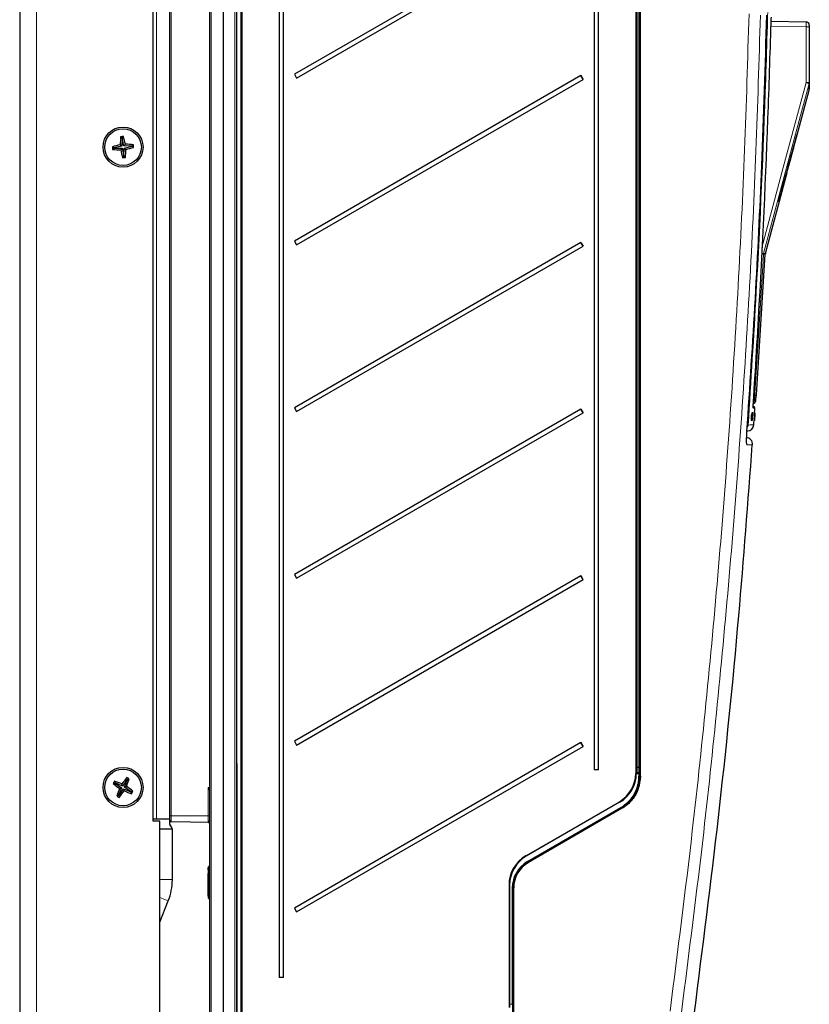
# Model space of a CAD drawing. Header units: millimetres. Extents: x 5 to 418, y 2 to 292.
# Tile 46 of 56: x 171 to 250, y 100 to 199. Entities that reach past the tile are written whole.
import ezdxf

# ---------------------------------------------------------------- set-up
doc = ezdxf.new("R2010")
doc.units = ezdxf.units.MM

msp = doc.modelspace()

# ---------------------------------------------------------------- linework, layer by layer
at = {"color": 7, "linetype": 'Continuous', "lineweight": 25}
for p, q in [((171.1264, 264.6963), (171.1264, 89.6963)), ((190.1264, 98.7165), (190.1264, 255.363)), ((191.4597, 255.363), (191.4597, 98.6961)), ((192.7931, 255.363), (192.7931, 98.7165)), ((193.2931, 99.5157), (193.2931, 255.0288)), ((233.1264, 123.1418), (233.1264, 254.5561)), ((184.4597, 118.863), (184.4597, 253.1963)), ((186.1264, 119.1963), (186.1264, 253.863)), ((232.7931, 250.1952), (232.7931, 123.4339)), ((197.0682, 248.663), (197.0682, 103.0297)), ((197.509, 103.0297), (197.509, 248.663)), ((228.5682, 248.663), (228.5682, 123.7963)), ((229.009, 123.7963), (229.009, 248.663)), ((227.2517, 209.8415), (198.6089, 193.3046)), ((198.8255, 192.9293), (227.4683, 209.4662)), ((246.2781, 198.6124), (249.7656, 198.5516)), ((250.0931, 198.2183), (250.0931, 198.0516)), ((250.0931, 198.0516), (250.0931, 192.4766)), ((198.6089, 193.3046), (198.8255, 192.9293)), ((227.2517, 193.1749), (198.6089, 176.6379)), ((227.4683, 192.7996), (227.2517, 193.1749)), ((198.8255, 176.2626), (227.4683, 192.7996)), ((248.8867, 187.2652), (250.0819, 191.7255)), ((181.3631, 186.9316), (181.2193, 187.0648)), ((181.3824, 186.9334), (181.4981, 187.0917)), ((248.5801, 186.1541), (248.8755, 187.2652)), ((248.8867, 187.2652), (248.8565, 187.2652)), ((180.556, 185.9523), (180.3977, 186.068)), ((181.3469, 186.1226), (180.556, 185.9523)), ((181.3469, 186.1226), (181.1769, 186.2628)), ((181.3631, 186.9316), (181.3469, 186.1226)), ((181.3824, 186.9334), (181.3631, 186.9316)), ((181.5527, 186.1425), (181.3824, 186.9334)), ((181.5527, 186.1425), (181.6929, 186.3126)), ((182.3616, 186.1263), (181.5527, 186.1425)), ((181.5725, 185.9367), (182.3635, 186.107)), ((182.3616, 186.1263), (182.4949, 186.2701)), ((182.3635, 186.107), (182.3616, 186.1263)), ((182.3635, 186.107), (182.5218, 185.9913)), ((248.1768, 184.6157), (248.589, 186.1541)), ((248.5541, 186.1541), (248.5819, 186.1541)), ((248.5819, 186.1541), (248.589, 186.1541)), ((180.5579, 185.933), (180.4246, 185.7892)), ((180.556, 185.9523), (180.5579, 185.933)), ((180.5579, 185.933), (181.3668, 185.9169)), ((181.3668, 185.9169), (181.2266, 185.7468)), ((181.3668, 185.9169), (181.5371, 185.1259)), ((181.5371, 185.1259), (181.4214, 184.9676)), ((181.5371, 185.1259), (181.5564, 185.1278)), ((181.5564, 185.1278), (181.5725, 185.9367)), ((181.5564, 185.1278), (181.7002, 184.9945)), ((181.5725, 185.9367), (181.7426, 185.7965)), ((248.1349, 184.6157), (248.1663, 184.6157)), ((248.1768, 184.6157), (248.1663, 184.6157)), ((245.7017, 175.3786), (247.8791, 183.5045)), ((247.8318, 183.5045), (247.8658, 183.5045)), ((247.8658, 183.5045), (247.8791, 183.5045)), ((247.8921, 183.7256), (247.9285, 183.7256)), ((247.0373, 180.5986), (247.0783, 180.5986)), ((198.6089, 176.6379), (198.8255, 176.2626)), ((227.2517, 176.5082), (198.6089, 159.9712)), ((227.4683, 176.1329), (227.2517, 176.5082)), ((198.8255, 159.5959), (227.4683, 176.1329)), ((244.8157, 161.2839), (245.691, 175.313)), ((198.6089, 159.9712), (198.8255, 159.5959)), ((227.2517, 159.8415), (198.6089, 143.3046)), ((198.8255, 142.9293), (227.4683, 159.4662)), ((227.4683, 159.4662), (227.2517, 159.8415)), ((244.3298, 159.4643), (244.3301, 159.4712)), ((244.3633, 159.469), (244.3301, 159.4712)), ((244.3301, 159.4712), (244.3303, 159.4712)), ((244.3684, 159.4689), (244.3355, 159.4711)), ((244.3494, 159.1155), (244.3633, 159.469)), ((244.3825, 159.4688), (244.3503, 159.4709)), ((244.4048, 159.4685), (244.3539, 158.7036)), ((244.3876, 159.4687), (244.3544, 159.1142)), ((244.3876, 159.4687), (244.3556, 159.4709)), ((244.3684, 159.4689), (244.3608, 159.2752)), ((244.3633, 159.469), (244.3684, 159.4689)), ((244.3643, 159.275), (244.3825, 159.4688)), ((244.4024, 159.4686), (244.3705, 159.4707)), ((244.4048, 159.4685), (244.373, 159.4707)), ((244.3825, 159.4688), (244.3876, 159.4687)), ((244.3901, 159.4615), (244.3958, 159.4803)), ((244.429, 159.4781), (244.3964, 159.4803)), ((244.4024, 159.4686), (244.4048, 159.4685)), ((244.4226, 159.4568), (244.429, 159.4781)), ((244.4821, 160.104), (244.5013, 160.1023)), ((244.6459, 159.4613), (244.6126, 159.4635)), ((244.6465, 159.4613), (244.6136, 159.4635)), ((244.6483, 159.4613), (244.6161, 159.4635)), ((244.6489, 159.4613), (244.6169, 159.4634)), ((244.6505, 159.4613), (244.6187, 159.4634)), ((244.6534, 159.4613), (244.6211, 159.4635)), ((244.654, 159.4613), (244.6214, 159.4635)), ((244.6236, 159.1079), (244.6459, 159.4613)), ((244.6489, 159.4613), (244.6241, 159.1067)), ((244.6465, 159.4613), (244.6343, 159.2676)), ((244.6347, 159.2675), (244.6483, 159.4613)), ((244.6459, 159.4613), (244.6465, 159.4613)), ((244.647, 159.368), (244.6534, 159.4613)), ((244.654, 159.4613), (244.648, 159.3679)), ((244.6483, 159.4613), (244.6489, 159.4613)), ((244.6534, 159.4613), (244.654, 159.4613)), ((244.2904, 159.2553), (244.2743, 158.8893)), ((244.3076, 158.8871), (244.2743, 158.8893)), ((244.3108, 158.704), (244.2776, 158.7062)), ((244.3236, 159.2531), (244.2904, 159.2553)), ((244.307, 159.2551), (244.2904, 159.2553)), ((244.3403, 159.2529), (244.307, 159.2551)), ((244.3236, 159.2531), (244.3076, 158.8871)), ((244.3076, 158.8871), (244.3403, 159.2529)), ((244.3108, 158.704), (244.3494, 159.1155)), ((244.316, 158.704), (244.3108, 158.704)), ((244.3407, 158.9672), (244.316, 158.704)), ((244.3331, 158.7038), (244.3161, 158.7049)), ((244.3403, 159.2529), (244.3236, 159.2531)), ((244.3494, 159.1155), (244.3281, 159.1169)), ((244.3331, 158.7038), (244.3438, 158.9742)), ((244.3383, 158.7037), (244.3331, 158.7038)), ((244.3544, 159.1142), (244.3383, 158.7037)), ((244.35, 158.7036), (244.3383, 158.7044)), ((244.3769, 158.6935), (244.3444, 158.6957)), ((244.35, 158.7036), (244.3897, 159.2997)), ((244.3539, 158.7036), (244.35, 158.7036)), ((244.3753, 159.187), (244.3613, 159.1879)), ((244.3813, 159.2774), (244.3698, 159.2782)), ((244.3753, 159.187), (244.3813, 159.2774)), ((244.3894, 159.0916), (244.3798, 159.0923)), ((244.4036, 158.9733), (244.4061, 158.9481)), ((244.4258, 159.2556), (244.42, 159.2325)), ((244.5948, 158.6963), (244.5615, 158.6986)), ((244.5989, 158.6865), (244.5672, 158.6886)), ((244.5951, 159.2473), (244.5718, 158.8815)), ((244.605, 158.8793), (244.5718, 158.8815)), ((244.5948, 158.6963), (244.6236, 159.1079)), ((244.5954, 158.6963), (244.5948, 158.6963)), ((244.6284, 159.2451), (244.5951, 159.2473)), ((244.5972, 159.2473), (244.5951, 159.2473)), ((244.6138, 158.9596), (244.5954, 158.6963)), ((244.5975, 158.6963), (244.5954, 158.6965)), ((244.6304, 159.2451), (244.5972, 159.2473)), ((244.5975, 158.6963), (244.6146, 158.9667)), ((244.5982, 158.6963), (244.5975, 158.6963)), ((244.6241, 159.1067), (244.5982, 158.6963)), ((244.6016, 158.6963), (244.601, 158.6963)), ((244.6143, 158.8827), (244.6016, 158.6963)), ((244.604, 158.6963), (244.6016, 158.6965)), ((244.6046, 158.6963), (244.604, 158.6963)), ((244.605, 158.8793), (244.6304, 159.2451)), ((244.6284, 159.2451), (244.605, 158.8793)), ((244.6121, 158.9023), (244.6112, 158.9024)), ((244.6133, 158.9121), (244.6118, 158.9122)), ((244.6121, 158.9023), (244.6133, 158.9121)), ((244.6157, 158.9273), (244.6128, 158.9275)), ((244.6138, 158.8827), (244.6382, 159.2399)), ((244.6397, 159.2398), (244.6166, 158.8825)), ((244.6236, 159.1079), (244.6209, 159.1081)), ((244.6235, 159.0592), (244.6211, 159.0594)), ((244.6235, 159.0592), (244.6294, 159.1475)), ((244.6382, 159.2318), (244.6237, 159.02)), ((244.625, 159.02), (244.638, 159.221)), ((244.6294, 159.1475), (244.627, 159.1476)), ((244.6304, 159.2451), (244.6284, 159.2451)), ((244.6362, 159.2554), (244.6345, 159.2555)), ((244.6362, 159.2554), (244.6364, 159.2652)), ((244.6475, 159.368), (244.6478, 159.373)), ((198.6089, 143.3046), (198.8255, 142.9293)), ((227.2517, 143.1749), (198.6089, 126.6379)), ((198.8255, 126.2626), (227.4683, 142.7996)), ((227.4683, 142.7996), (227.2517, 143.1749)), ((198.6089, 126.6379), (198.8255, 126.2626)), ((227.2517, 126.5082), (198.6089, 109.9712)), ((198.8255, 109.5959), (227.4683, 126.1329)), ((227.4683, 126.1329), (227.2517, 126.5082)), ((181.8849, 122.8309), (181.8404, 123.0219)), ((229.009, 123.7963), (228.5682, 123.7963)), ((233.1264, 123.1418), (233.1264, 123.1418)), ((180.6585, 122.4548), (180.4675, 122.4103)), ((180.6677, 122.4718), (180.6014, 122.6563)), ((180.6677, 122.4718), (180.6585, 122.4548)), ((180.6585, 122.4548), (181.3195, 121.9883)), ((181.4184, 122.1699), (180.6677, 122.4718)), ((181.4184, 122.1699), (181.356, 122.3813)), ((181.8849, 122.8309), (181.4184, 122.1699)), ((181.5999, 122.071), (181.9019, 122.8217)), ((181.5999, 122.071), (181.8113, 122.1334)), ((182.261, 121.6046), (181.5999, 122.071)), ((181.9019, 122.8217), (181.8849, 122.8309)), ((181.9019, 122.8217), (182.0864, 122.888)), ((181.0176, 121.2377), (180.8331, 121.1714)), ((181.3195, 121.9883), (181.0176, 121.2377)), ((181.0176, 121.2377), (181.0346, 121.2284)), ((181.0346, 121.2284), (181.5011, 121.8895)), ((181.0346, 121.2284), (181.0791, 121.0374)), ((181.3195, 121.9883), (181.1081, 121.9259)), ((181.5011, 121.8895), (181.5635, 121.6781)), ((181.5011, 121.8895), (182.2517, 121.5875)), ((182.2517, 121.5875), (182.261, 121.6046)), ((182.2517, 121.5875), (182.318, 121.403)), ((182.261, 121.6046), (182.452, 121.6491)), ((231.1264, 120.5472), (221.7931, 115.1586)), ((186.1264, 118.7633), (186.1264, 119.1963)), ((221.9591, 114.5768), (231.2924, 119.9654)), ((184.7931, 118.863), (184.4597, 118.863)), ((184.4597, 118.6463), (184.4597, 118.863)), ((185.1264, 118.6463), (184.4597, 118.6463)), ((186.1264, 118.863), (184.7931, 118.863)), ((185.1264, 97.3943), (185.1264, 118.6463)), ((186.1264, 118.863), (186.0488, 118.863)), ((190.1264, 118.5297), (186.2902, 118.5966)), ((186.3931, 117.863), (185.1264, 117.863)), ((186.3931, 112.8101), (186.3931, 117.9)), ((190.1264, 114.1962), (190.0308, 114.1292)), ((189.9597, 113.8082), (189.9597, 113.9927)), ((189.9597, 113.8082), (189.9597, 113.7162)), ((189.9597, 113.7162), (189.9597, 113.3422)), ((189.9597, 112.2208), (189.9597, 113.36)), ((190.1264, 113.9623), (190.0308, 113.9118)), ((190.0308, 113.4635), (190.1264, 113.514)), ((189.9597, 112.2175), (189.9597, 112.2208)), ((189.9597, 111.2745), (189.9597, 112.2175)), ((190.1264, 112.1776), (190.0308, 112.1918)), ((190.0308, 112.1886), (190.1264, 112.1744)), ((220.1264, 112.2718), (220.1264, 100.0284)), ((189.9597, 111.2745), (189.9597, 111.1898)), ((220.4597, 99.4022), (220.4597, 111.9798)), ((185.1264, 108.5735), (185.9805, 110.6873)), ((189.9829, 111.1928), (189.9597, 111.1898)), ((189.9597, 111.1898), (189.9597, 111.0713)), ((189.9597, 111.0666), (189.9597, 111.0713)), ((190.1264, 111.0763), (190.0308, 111.1413)), ((190.0308, 110.9381), (190.1264, 110.8731)), ((190.0308, 110.9301), (190.1264, 110.8632)), ((198.6089, 109.9712), (198.8255, 109.5959)), ((197.509, 103.0297), (197.0682, 103.0297))]:
    msp.add_line(p, q, dxfattribs=at)
at = {"color": 7, "linetype": 'Continuous', "lineweight": 18}
for p, q in [((172.7931, 264.6963), (172.7931, 89.6963)), ((190.2902, 255.363), (190.2902, 98.7165)), ((192.6293, 98.7165), (192.6293, 255.363)), ((193.2264, 99.2604), (193.2264, 255.0297)), ((193.3609, 255.0288), (193.3609, 99.5157)), ((232.8609, 254.5632), (232.8609, 124.0567)), ((233.0586, 124.0566), (233.0586, 254.5632)), ((233.1943, 254.5561), (233.1943, 123.1418)), ((184.7931, 253.1963), (184.7931, 118.863)), ((186.2902, 253.863), (186.2902, 119.1963)), ((190.1235, 122.0296), (190.1235, 252.0297)), ((232.7276, 123.4339), (232.7276, 250.1952)), ((249.7656, 198.0516), (246.2614, 198.1128)), ((249.7656, 192.4766), (249.7656, 198.0516)), ((250.0931, 198.0516), (249.7656, 198.0516)), ((249.7656, 192.4766), (250.0931, 192.4766)), ((245.5069, 175.313), (245.5177, 175.3786)), ((245.691, 175.313), (245.5069, 175.313)), ((245.5177, 175.3786), (245.7017, 175.3786)), ((244.7746, 161.1613), (244.775, 161.1662)), ((244.3438, 158.9742), (244.3413, 158.9743)), ((244.3643, 159.275), (244.3608, 159.2752)), ((244.638, 159.221), (244.6374, 159.2211)), ((192.7931, 124.4573), (192.8597, 124.3906)), ((192.8597, 124.3906), (192.7931, 124.3354)), ((192.7931, 124.3844), (192.8597, 124.3906)), ((192.8597, 124.3906), (192.8597, 99.2395)), ((232.7931, 124.0567), (232.8609, 124.0567)), ((233.0587, 124.0285), (232.8608, 124.0285)), ((232.8608, 124.0285), (232.8608, 123.5323)), ((232.8609, 124.0567), (233.0586, 124.0566)), ((233.0586, 124.0566), (233.1264, 124.0566)), ((233.0587, 123.5322), (233.0587, 124.0285)), ((232.7276, 123.4339), (232.7931, 123.4339)), ((233.0586, 123.3752), (232.7926, 123.3752)), ((232.8608, 123.5323), (233.0587, 123.5322)), ((233.0586, 123.4185), (232.8609, 123.4185)), ((233.0586, 123.1419), (233.0586, 123.3752)), ((233.0586, 123.3752), (233.1264, 123.3752)), ((189.9627, 122.0212), (190.1235, 122.0296)), ((189.9627, 119.1963), (189.9627, 122.0212)), ((190.0522, 121.8506), (190.0471, 121.8601)), ((221.7609, 115.2163), (231.0943, 120.6049)), ((186.1264, 119.1963), (186.2902, 119.1963)), ((186.2902, 119.1963), (189.9627, 119.1963)), ((186.2902, 119.1963), (186.2902, 118.5966)), ((189.9627, 119.1963), (190.1264, 119.1963)), ((189.9627, 118.7301), (189.9627, 119.1963)), ((221.9207, 114.6278), (231.2541, 120.0164)), ((231.327, 119.9076), (221.9936, 114.519)), ((190.0308, 113.9118), (190.0308, 114.1292)), ((190.0308, 112.1918), (190.0308, 113.4635)), ((186.3931, 112.8101), (185.1264, 112.8101)), ((190.0308, 111.1413), (190.0308, 112.1886)), ((220.0609, 100.0284), (220.0609, 112.2718)), ((220.0609, 112.2718), (220.1264, 112.2718)), ((220.3919, 111.9798), (220.4597, 111.9798)), ((220.3919, 100.3524), (220.3919, 111.9798)), ((220.4597, 111.9798), (220.5276, 111.9798)), ((220.5276, 111.9798), (220.5276, 99.4022)), ((185.9805, 110.6873), (185.1264, 111.0324)), ((190.0308, 110.9301), (190.0308, 110.9381)), ((220.1264, 100.357), (220.3919, 100.3524)), ((220.3919, 100.3524), (220.4597, 100.3524))]:
    msp.add_line(p, q, dxfattribs=at)
at = {"color": 7, "linetype": 'Continuous', "lineweight": 18, "flags": 128}
for points in [[(245.3385, 175.9747), (247.4895, 183.9926), (249.7656, 192.4766)], [(250.0815, 192.3904), (249.9088, 191.7465), (249.2178, 189.1709), (246.454, 178.8686), (245.5177, 175.3786)], [(245.5069, 175.313), (245.4654, 174.6477), (245.2991, 171.9862), (244.6039, 160.8578)], [(244.481, 159.9907), (244.4844, 159.9722), (244.4854, 159.94)], [(243.8173, 156.5294), (243.8421, 156.4173), (243.8462, 156.2822)], [(232.7931, 124.0567), (232.7944, 124.0511), (232.7983, 124.0458), (232.8045, 124.0409), (232.813, 124.0366), (232.8233, 124.0331), (232.835, 124.0305), (232.8477, 124.029), (232.8608, 124.0285)], [(233.0587, 124.0285), (233.0718, 124.028), (233.0845, 124.0265), (233.0962, 124.0239), (233.1065, 124.0204), (233.115, 124.0161), (233.1212, 124.0112), (233.1251, 124.0058), (233.1264, 124.0003)], [(233.0586, 123.1419), (233.0717, 123.1419), (233.0844, 123.1419), (233.0962, 123.1419), (233.1065, 123.1419), (233.1149, 123.1418), (233.1212, 123.1418), (233.1251, 123.1418), (233.1264, 123.1418)], [(233.0587, 123.5322), (233.0718, 123.5318), (233.0845, 123.5302), (233.0962, 123.5277), (233.1065, 123.5242), (233.115, 123.5199), (233.1212, 123.515), (233.1251, 123.5096), (233.1264, 123.5041)], [(233.1264, 123.1418), (233.1277, 123.1418), (233.1316, 123.1418), (233.1379, 123.1418), (233.1464, 123.1418), (233.1567, 123.1418), (233.1684, 123.1418), (233.1811, 123.1418), (233.1943, 123.1418)]]:
    msp.add_lwpolyline(points, dxfattribs=at)
at = {"color": 7, "linetype": 'Continuous', "lineweight": 25, "flags": 128}
for points in [[(244.6226, 159.4631), (244.626, 159.5134), (244.6396, 159.7196), (244.6531, 159.9258)], [(244.5435, 158.2764), (244.5574, 158.4825), (244.5712, 158.6887), (244.5717, 158.6965)]]:
    msp.add_lwpolyline(points, dxfattribs=at)
at = {"color": 7, "linetype": 'Continuous', "lineweight": 25}
for centre, radius in [((181.4597, 186.0297), 2), ((181.4597, 186.0297), 1.8333), ((181.4597, 122.0297), 2), ((181.4597, 122.0297), 1.8333)]:
    msp.add_circle(centre, radius, dxfattribs=at)
for centre, radius, start, end in [((249.7597, 198.2183), 0.3333, 0, 89), ((243.3481, 202.215), 18.4612, 209.319609, 210.664467), ((199.7132, 185.6847), 18.5453, 175.732129, 178.213582), ((183.2275, 167.686), 19.4826, 95.09246, 95.916332), ((163.6081, 182.2054), 18.5453, 12.79521, 15.276662), ((185.284, 168.178), 18.5453, 102.79521, 105.276662), ((199.8034, 187.7974), 19.4826, 185.09246, 185.916332), ((181.1148, 167.7762), 18.5453, 85.732129, 88.213582), ((163.1161, 184.262), 19.4826, 5.09246, 5.916332), ((181.8047, 204.2831), 18.5453, 265.732129, 268.213582), ((199.3114, 189.854), 18.5453, 192.79521, 195.276662), ((163.2063, 186.3746), 18.5453, 355.732129, 358.213582), ((177.6355, 203.8813), 18.5453, 282.79521, 285.276662), ((179.692, 204.3734), 19.4826, 275.09246, 275.916332), ((243.3481, 185.5483), 18.4612, 209.319609, 210.664467), ((246.0237, 175.2923), 0.3333, 165, 176.429851), ((244.483, 161.3049), 0.3333, 331.940737, 356.362009), ((243.3481, 168.8816), 18.4612, 209.319609, 210.664467), ((244.4868, 159.9363), 0.1667, 357.305826, 85), ((243.8785, 158.3223), 0.6667, 273, 355.982012), ((243.7559, 156.3197), 0.6667, 355.916726, 89), ((243.3481, 152.215), 18.4612, 209.319609, 210.664467), ((243.3481, 135.5483), 18.4612, 209.319609, 210.664467), ((196.3878, 111.5197), 18.5453, 141.667551, 144.149003), ((172.6493, 105.8435), 19.4826, 61.027881, 61.851754), ((229.4609, 123.4339), 3.2667, 300, 0), ((229.4597, 123.4339), 3.3333, 300, 0), ((197.6459, 113.2193), 19.4826, 151.027881, 151.851754), ((191.9698, 136.9577), 18.5453, 231.667551, 234.149003), ((174.6286, 105.0991), 18.5453, 68.730631, 71.212084), ((164.5292, 128.8608), 18.5453, 338.730631, 341.212084), ((170.9497, 107.1016), 18.5453, 51.667551, 54.149003), ((198.3903, 115.1985), 18.5453, 158.730631, 161.212084), ((190.2702, 138.2159), 19.4826, 241.027881, 241.851754), ((166.5317, 132.5397), 18.5453, 321.667551, 324.149003), ((188.2909, 138.9602), 18.5453, 248.730631, 251.212084), ((165.2736, 130.8401), 19.4826, 331.027881, 331.851754), ((186.2931, 118.7633), 0.1667, 180, 269), ((189.9597, 118.3659), 0.1667, 0, 89), ((223.4609, 112.2718), 3.4, 120, 180), ((223.4597, 112.2718), 3.3333, 120, 180), ((223.4583, 111.9799), 2.9986, 119.998298, 180.001702), ((223.4595, 111.9799), 2.9319, 119.998298, 180.001702), ((190.1264, 113.9927), 0.1667, 125, 180), ((180.7264, 112.8101), 5.6667, 338, 0), ((190.1264, 111.0666), 0.1667, 180, 235)]:
    msp.add_arc(centre, radius, start, end, dxfattribs=at)
at = {"color": 7, "linetype": 'Continuous', "lineweight": 18}
for centre, radius, start, end in [((244.8007, 173.6715), 19.4495, 74.245502, 75.210382), ((249.765, 192.4766), 0.3281, 344.751835, 359.998279), ((242.6393, 132.1223), 43.2859, 86.201525, 86.465978), ((242.5433, 164.9675), 10.8276, 74.055713, 75.177151), ((244.2666, 160.7118), 0.3334, 314.639516, 356.43634), ((243.6883, 147.4375), 13.4515, 86.097181, 86.429568), ((243.3092, 158.2923), 0.6674, 331.139761, 356.172565), ((243.6508, 154.6599), 3.6025, 84.835866, 85.87491), ((229.4258, 124.0566), 3.4352, 359.53111, 0.001043), ((232.7343, 123.5653), 0.0728, 323.81396, 343.723424), ((232.8556, 123.6425), 0.1104, 242.232096, 272.692816), ((233.0747, 123.497), 0.0802, 258.437301, 310.211839), ((181.1771, 121.5599), 8.9588, 2.626305, 3.005006), ((190.3727, 121.6317), 0.3977, 128.057241, 144.951018), ((190.3608, 121.6543), 0.3657, 129.854539, 147.540467), ((230.1826, 120.0596), 1.0623, 27.32085, 30.885479), ((232.7642, 120.8733), 1.7364, 209.571303, 211.66402), ((230.3866, 119.3845), 1.0761, 29.089181, 32.67117), ((189.9817, 118.5837), 0.1476, 11.466652, 97.421002), ((190.1215, 118.4436), 0.1395, 87.992742, 100.538088), ((220.8493, 114.671), 1.0623, 27.32085, 30.885479), ((223.4299, 115.484), 1.7352, 209.56687, 211.661453), ((221.0533, 113.996), 1.076, 29.085237, 32.667377)]:
    msp.add_arc(centre, radius, start, end, dxfattribs=at)
for centre, major_axis, ratio, start_param, end_param in [((249.7597, 198.0516), (0.0058, 0.5), 0.0116328, 4.7126259, 6.2831176), ((233.0597, 124.0566), (0, 0.0667), 0.0178014, 1.570789, 2.0071214), ((233.0597, 123.3752), (0, 0.1667), 0.0071206, 1.3080401, 1.5707963), ((189.9597, 122.0212), (-0.1667, 0.3163), 0.0071977, 4.1742604, 4.7085969), ((189.9597, 122.0212), (0.3246, -0.1499), 0.003411, 1.0290731, 1.5634097)]:
    msp.add_ellipse(centre, major_axis=major_axis, ratio=ratio, start_param=start_param, end_param=end_param, dxfattribs=at)
at = {"color": 7, "linetype": 'Continuous', "lineweight": 25}
for centre, major_axis, ratio, start_param, end_param in [((-49.9069, 11849.8876), (0, 12199.5212), 0.0834692, 3.4375045, 3.4393727), ((-49.9069, 11214.8009), (0, 11568.4016), 0.0854681, 3.4478278, 3.4482687), ((-49.9069, 12053.106), (0, 12407.6095), 0.0823932, 3.4363486, 3.4371537), ((223.4489, 111.9798), (0, 3.0575), 0.9998415, 0.5234615, 1.5707963)]:
    msp.add_ellipse(centre, major_axis=major_axis, ratio=ratio, start_param=start_param, end_param=end_param, dxfattribs=at)
at = {"color": 7, "linetype": 'Continuous', "lineweight": 18}
for points, knots in [([(236.1659, 99.6806), (236.9339, 105.6823), (238.2805, 116.2059), (239.8705, 131.2921), (241.1199, 144.9111), (242.1657, 158.547), (243.0062, 172.1631), (243.6599, 185.7596), (243.9274, 194.8088), (244.0611, 199.334)], [0, 0, 0, 0, 0.1814894, 0.3182338, 0.4550076, 0.5917105, 0.7284428, 0.864207, 1, 1, 1, 1]), ([(245.1996, 199.2061), (245.0658, 194.6923), (244.7982, 185.6646), (244.145, 172.0845), (243.3044, 158.4672), (242.2573, 144.8148), (241.0064, 131.1784), (239.4144, 116.0734), (238.0661, 105.5361), (237.2971, 99.527)], [0, 0, 0, 0, 0.1354201, 0.2708403, 0.4076924, 0.5445446, 0.6814383, 0.818332, 1, 1, 1, 1]), ([(245.9349, 199.4944), (245.9225, 199.0502), (245.8606, 196.8288), (245.566, 187.4998), (244.9915, 174.19), (244.257, 162.6703), (243.9751, 158.2478)], [0, 0, 0, 0, 0.0322876, 0.1614382, 0.6780666, 1, 1, 1, 1]), ([(244.4854, 159.94), (244.4843, 159.9419), (244.4822, 159.9457), (244.4806, 159.975), (244.4802, 160.0213), (244.4812, 160.0839), (244.4836, 160.1619), (244.4872, 160.2518), (244.492, 160.3526), (244.4972, 160.4476), (244.5022, 160.5332), (244.5053, 160.5819), (244.5069, 160.6064)], [0, 0, 0, 0, 0.10595599, 0.2149835, 0.32093129, 0.4299487, 0.53591272, 0.64494836, 0.75092493, 0.85997632, 0.92956502, 1, 1, 1, 1]), ([(244.6039, 160.8578), (244.6028, 160.8391), (244.6006, 160.8016), (244.5985, 160.7516), (244.5976, 160.7139), (244.598, 160.6939), (244.599, 160.6919), (244.5994, 160.6911)], [0, 0, 0, 0, 0.2147505, 0.4295793, 0.6438148, 0.8575512, 1, 1, 1, 1]), ([(244.5994, 160.6911), (244.607, 160.6912), (244.6449, 160.6919), (244.6958, 160.6928), (244.7252, 160.6933), (244.738, 160.6935)], [0, 0, 0, 0, 0.1241023, 0.6205161, 1, 1, 1, 1]), ([(244.738, 160.6935), (244.7483, 160.8244), (244.7607, 160.982), (244.7729, 161.1396), (244.775, 161.1662)], [0, 0, 0, 0, 0.8306218, 1, 1, 1, 1]), ([(244.775, 161.1662), (244.7761, 161.1812), (244.7785, 161.2114), (244.7815, 161.2453), (244.784, 161.2698), (244.7853, 161.28), (244.7861, 161.2832), (244.7863, 161.2835), (244.7864, 161.2836)], [0, 0, 0, 0, 0.2115218, 0.4291605, 0.6407518, 0.8584926, 0.9291367, 1, 1, 1, 1]), ([(244.7864, 161.2836), (244.7893, 161.2836), (244.8041, 161.2839), (244.8167, 161.2841), (244.814, 161.2841), (244.8134, 161.2841)], [0, 0, 0, 0, 0.1604837, 0.8024244, 1, 1, 1, 1]), ([(244.6344, 159.927), (244.6386, 159.9266), (244.6511, 159.9255), (244.5518, 159.9342), (244.4854, 159.94)], [0, 0, 0, 0, 0.3324436, 1, 1, 1, 1]), ([(243.8594, 157.6161), (243.8577, 157.5914), (243.8526, 157.5172), (243.8464, 157.4183), (243.8401, 157.309), (243.8335, 157.1862), (243.8272, 157.0469), (243.8224, 156.9159), (243.8189, 156.7925), (243.817, 156.6792), (243.8168, 156.5857), (243.8176, 156.5128), (243.8191, 156.4533), (243.8218, 156.3984), (243.8252, 156.3565), (243.8293, 156.3237), (243.8341, 156.3002), (243.8397, 156.2851), (243.844, 156.2832), (243.8462, 156.2822)], [0, 0, 0, 0, 0.03534739, 0.1064566, 0.1422495, 0.19504746, 0.28856167, 0.35640469, 0.40923033, 0.50279583, 0.57067745, 0.61021684, 0.67669601, 0.73073522, 0.78531453, 0.8380827, 0.89136504, 0.94541352, 1, 1, 1, 1]), ([(243.9751, 158.2478), (244.0007, 158.2491), (244.1288, 158.2558), (244.3152, 158.2656), (244.4735, 158.2739), (244.5462, 158.2777), (244.5362, 158.2772), (244.5335, 158.277)], [0, 0, 0, 0, 0.0691301, 0.3456594, 0.6221886, 0.8987916, 1, 1, 1, 1]), ([(244.4155, 156.2722), (244.4022, 156.2724), (244.3745, 156.2729), (244.1773, 156.2764), (243.9511, 156.2804), (243.8462, 156.2822)], [0, 0, 0, 0, 0.33099441, 0.6897016, 1, 1, 1, 1]), ([(232.7931, 123.5776), (232.7935, 123.5736), (232.7941, 123.5689), (232.7979, 123.5577), (232.8013, 123.5508), (232.8042, 123.5449)], [0, 0, 0, 0, 0.42799204, 0.50480964, 1, 1, 1, 1]), ([(232.8609, 123.4185), (232.8605, 123.4187), (232.8559, 123.421), (232.8328, 123.4325), (232.8109, 123.4445), (232.7931, 123.4542)], [0, 0, 0, 0, 0.0171291, 0.1995411, 1, 1, 1, 1]), ([(232.8042, 123.5449), (232.8087, 123.5355), (232.815, 123.5224), (232.8322, 123.4858), (232.8462, 123.453), (232.8584, 123.4243), (232.8607, 123.4189), (232.8609, 123.4185)], [0, 0, 0, 0, 0.2272644, 0.3159967, 0.8710488, 0.9902345, 1, 1, 1, 1]), ([(232.8608, 123.5323), (232.8608, 123.531), (232.8609, 123.5129), (232.861, 123.4742), (232.8609, 123.4371), (232.8609, 123.4185)], [0, 0, 0, 0, 0.03461076, 0.51703331, 1, 1, 1, 1]), ([(233.0586, 123.4185), (233.0586, 123.4379), (233.0585, 123.4767), (233.0586, 123.5137), (233.0587, 123.5322)], [0, 0, 0, 0, 0.5000009, 1, 1, 1, 1]), ([(190.1264, 121.705), (190.1259, 121.7067), (190.125, 121.7094), (190.1178, 121.725), (190.1004, 121.7599), (190.0758, 121.8072), (190.0574, 121.8411), (190.0522, 121.8506)], [0, 0, 0, 0, 0.1347857, 0.2141249, 0.4558609, 0.848365, 1, 1, 1, 1]), ([(190.096, 118.5808), (190.0928, 118.5826), (190.0826, 118.5886), (190.0637, 118.599), (190.0447, 118.6105), (190.0302, 118.6203), (190.0197, 118.6281), (190.0097, 118.6364), (190.0002, 118.6453), (189.9915, 118.6548), (189.9835, 118.6652), (189.9765, 118.6764), (189.9706, 118.6886), (189.9661, 118.7016), (189.9632, 118.7154), (189.9628, 118.7252), (189.9627, 118.7301)], [0, 0, 0, 0, 0.056086, 0.1797986, 0.2999814, 0.3601785, 0.4207452, 0.4813984, 0.5424837, 0.6040277, 0.6657752, 0.7311017, 0.7967876, 0.8637604, 0.9312536, 1, 1, 1, 1])]:
    msp.add_open_spline(points, degree=3, knots=knots, dxfattribs=at)
at = {"color": 7, "linetype": 'Continuous', "lineweight": 25}
for points, knots in [([(243.8594, 157.6161), (244.1505, 162.0436), (244.7328, 170.8996), (245.4074, 184.7643), (245.692, 194.2032), (245.8429, 199.2061)], [0, 0, 0, 0, 0.3196707, 0.6394063, 1, 1, 1, 1]), ([(246.2711, 198.4051), (246.2734, 198.4803), (246.2782, 198.6306), (246.2877, 198.8299), (246.2956, 198.9529), (246.3, 198.9997), (246.3012, 199.0128)], [0, 0, 0, 0, 0.2949123, 0.5898446, 0.8848018, 1, 1, 1, 1]), ([(244.5069, 160.6064), (244.5141, 160.7173), (244.5501, 161.2717), (244.6991, 163.6003), (245.2645, 172.9168), (245.8518, 184.9621), (246.1723, 195.2377), (246.2711, 198.4051)], [0, 0, 0, 0, 0.0088087, 0.0440433, 0.1849823, 0.7487663, 1, 1, 1, 1]), ([(250.0817, 191.7256), (250.0817, 191.7287), (250.0817, 191.7351), (250.0817, 191.7921), (250.0817, 191.8841), (250.0816, 192.0152), (250.0816, 192.18), (250.0815, 192.3205), (250.0815, 192.3904)], [0, 0, 0, 0, 0.1623262, 0.3300186, 0.497789, 0.6657929, 0.8338741, 1, 1, 1, 1]), ([(250.0931, 192.4766), (250.0931, 192.2824), (250.0931, 191.8931), (250.0931, 191.8386), (250.0931, 191.8113)], [0, 0, 0, 0, 0.498968, 1, 1, 1, 1]), ([(247.9285, 183.7256), (247.9392, 183.7659), (247.9606, 183.8466), (247.9923, 183.9662), (248.0234, 184.084), (248.049, 184.1811), (248.0744, 184.2776), (248.0944, 184.3539), (248.1125, 184.4229), (248.1267, 184.4774), (248.1419, 184.5355), (248.1542, 184.5834), (248.161, 184.6095), (248.1625, 184.6157)], [0, 0, 0, 0, 0.12406468, 0.24832104, 0.37297013, 0.49794251, 0.56257967, 0.69210477, 0.75714517, 0.80691406, 0.89009228, 0.97387901, 1, 1, 1, 1]), ([(247.8438, 183.5045), (247.8611, 183.5653), (247.8885, 183.6614), (247.9028, 183.7083), (247.9081, 183.7256)], [0, 0, 0, 0, 0.6313016, 1, 1, 1, 1]), ([(244.4817, 159.9807), (244.4817, 159.9805), (244.4819, 159.9788), (244.4808, 159.9931), (244.4806, 160.0395), (244.483, 160.1534), (244.4913, 160.3419), (244.5011, 160.5226), (244.5083, 160.6231), (244.5097, 160.6432)], [0, 0, 0, 0, 0.0092265, 0.0826067, 0.2188212, 0.4253387, 0.6733053, 0.9345458, 1, 1, 1, 1]), ([(244.4949, 160.3978), (244.5128, 160.4018), (244.5707, 160.4146), (244.6515, 160.4792), (244.7102, 160.5662), (244.731, 160.6365), (244.7364, 160.6731), (244.7376, 160.6872), (244.7379, 160.6927), (244.738, 160.6935)], [0, 0, 0, 0, 0.1297525, 0.4187071, 0.7190482, 0.8943546, 0.9587324, 0.9943349, 1, 1, 1, 1]), ([(244.7375, 160.6862), (244.739, 160.7058), (244.7516, 160.8642), (244.7639, 161.0226), (244.7746, 161.1613)], [0, 0, 0, 0, 0.1240776, 1, 1, 1, 1]), ([(244.7745, 161.1588), (244.7756, 161.1726), (244.7785, 161.2113), (244.7817, 161.2452), (244.7823, 161.2502), (244.7825, 161.2519)], [0, 0, 0, 0, 0.2678678, 0.7537256, 1, 1, 1, 1]), ([(244.3813, 159.2774), (244.385, 159.3044), (244.3915, 159.3525), (244.399, 159.4331), (244.4024, 159.4686)], [0, 0, 0, 0, 0.5604274, 1, 1, 1, 1]), ([(244.429, 159.4781), (244.4303, 159.4753), (244.4329, 159.4698), (244.4328, 159.4143), (244.4302, 159.3389), (244.4273, 159.2834), (244.4258, 159.2556)], [0, 0, 0, 0, 0.2800806, 0.5594487, 0.7795488, 1, 1, 1, 1]), ([(244.6364, 159.2652), (244.6384, 159.2949), (244.6424, 159.3543), (244.6471, 159.4206), (244.6498, 159.4564), (244.6503, 159.4597), (244.6505, 159.4613)], [0, 0, 0, 0, 0.2802532, 0.5595228, 0.7795924, 1, 1, 1, 1]), ([(244.6505, 159.4613), (244.6505, 159.4583), (244.6504, 159.4521), (244.6476, 159.405), (244.6434, 159.3384), (244.6402, 159.2907), (244.6386, 159.2668)], [0, 0, 0, 0, 0.2801842, 0.5598553, 0.7799999, 1, 1, 1, 1]), ([(244.3456, 159.0197), (244.3447, 159.0099), (244.343, 158.9925), (244.3414, 158.9749), (244.3407, 158.9672)], [0, 0, 0, 0, 0.5600016, 1, 1, 1, 1]), ([(244.3438, 158.9742), (244.3441, 158.9827), (244.3447, 158.9978), (244.3453, 159.013), (244.3456, 159.0197)], [0, 0, 0, 0, 0.5599998, 1, 1, 1, 1]), ([(244.3608, 159.2752), (244.3603, 159.2622), (244.3595, 159.244), (244.3585, 159.2201), (244.3578, 159.2082), (244.3575, 159.2022)], [0, 0, 0, 0, 0.5612769, 0.7817626, 1, 1, 1, 1]), ([(244.3575, 159.2022), (244.3588, 159.2158), (244.361, 159.2401), (244.3633, 159.2643), (244.3643, 159.275)], [0, 0, 0, 0, 0.5599999, 1, 1, 1, 1]), ([(244.3769, 158.6935), (244.3749, 158.6978), (244.371, 158.7062), (244.3739, 158.8225), (244.3809, 158.9587), (244.3866, 159.0473), (244.3894, 159.0916)], [0, 0, 0, 0, 0.27995506, 0.55808759, 0.77891157, 1, 1, 1, 1]), ([(244.3897, 159.2997), (244.3869, 159.2745), (244.3817, 159.2294), (244.3772, 159.2), (244.3753, 159.187)], [0, 0, 0, 0, 0.5596859, 1, 1, 1, 1]), ([(244.4061, 158.9481), (244.403, 158.9089), (244.3968, 158.8307), (244.3879, 158.7453), (244.3811, 158.6998), (244.3783, 158.6956), (244.3769, 158.6935)], [0, 0, 0, 0, 0.2802563, 0.5595462, 0.7795894, 1, 1, 1, 1]), ([(244.3937, 159.092), (244.391, 159.051), (244.3857, 158.9691), (244.3802, 158.8591), (244.3793, 158.7931), (244.3813, 158.7856), (244.3824, 158.7818)], [0, 0, 0, 0, 0.281245, 0.5607156, 0.780138, 1, 1, 1, 1]), ([(244.3824, 158.7818), (244.3837, 158.7846), (244.3864, 158.7903), (244.3942, 158.8552), (244.4, 158.9285), (244.4036, 158.9733)], [0, 0, 0, 0, 0.28071123, 0.56090458, 1, 1, 1, 1]), ([(244.3894, 159.0916), (244.3932, 159.1495), (244.3973, 159.2112), (244.4018, 159.2601), (244.4021, 159.2631)], [0, 0, 0, 0, 0.9373363, 1, 1, 1, 1]), ([(244.4229, 159.3898), (244.4218, 159.388), (244.4194, 159.3843), (244.4138, 159.3433), (244.4046, 159.2493), (244.3982, 159.1569), (244.3937, 159.092)], [0, 0, 0, 0, 0.18722344, 0.37390579, 0.56073633, 1, 1, 1, 1]), ([(244.42, 159.2325), (244.4213, 159.2564), (244.4238, 159.3039), (244.4256, 159.3583), (244.4251, 159.3863), (244.4236, 159.3887), (244.4229, 159.3898)], [0, 0, 0, 0, 0.2805533, 0.5597389, 0.7796538, 1, 1, 1, 1]), ([(244.6162, 158.9265), (244.6137, 158.8901), (244.6088, 158.8171), (244.6032, 158.7378), (244.5998, 158.6927), (244.5992, 158.6886), (244.5989, 158.6865)], [0, 0, 0, 0, 0.2794007, 0.5590642, 0.7793783, 1, 1, 1, 1]), ([(244.5989, 158.6865), (244.599, 158.6896), (244.5991, 158.6956), (244.6025, 158.7523), (244.6071, 158.8248), (244.6104, 158.8764), (244.6121, 158.9023)], [0, 0, 0, 0, 0.2799105, 0.5592491, 0.7794763, 1, 1, 1, 1]), ([(244.6048, 158.7748), (244.6051, 158.7769), (244.6056, 158.7811), (244.6086, 158.8227), (244.6122, 158.8741), (244.6145, 158.9095), (244.6157, 158.9273)], [0, 0, 0, 0, 0.2798831, 0.5589932, 0.779319, 1, 1, 1, 1]), ([(244.6133, 158.9121), (244.612, 158.8923), (244.6094, 158.8528), (244.6063, 158.8034), (244.6048, 158.778), (244.6048, 158.7759), (244.6048, 158.7748)], [0, 0, 0, 0, 0.2808811, 0.5600727, 0.7796532, 1, 1, 1, 1]), ([(244.6175, 159.0122), (244.6168, 159.0024), (244.6156, 158.9849), (244.6144, 158.9673), (244.6138, 158.9596)], [0, 0, 0, 0, 0.56000161, 1, 1, 1, 1]), ([(244.6146, 158.9667), (244.6152, 158.9751), (244.6161, 158.9903), (244.6171, 159.0055), (244.6175, 159.0122)], [0, 0, 0, 0, 0.5599998, 1, 1, 1, 1]), ([(244.6157, 158.9273), (244.6171, 158.9485), (244.6199, 158.991), (244.6229, 159.0388), (244.6245, 159.0659), (244.6245, 159.0684), (244.6245, 159.0696)], [0, 0, 0, 0, 0.2797467, 0.5591709, 0.7794436, 1, 1, 1, 1]), ([(244.628, 159.1151), (244.6276, 159.1076), (244.6268, 159.0924), (244.6237, 159.0413), (244.6199, 158.9834), (244.6174, 158.9455), (244.6162, 158.9265)], [0, 0, 0, 0, 0.2798072, 0.5591854, 0.7794082, 1, 1, 1, 1]), ([(244.6245, 159.0696), (244.6244, 159.0687), (244.6242, 159.0671), (244.6237, 159.0616), (244.6235, 159.0592)], [0, 0, 0, 0, 0.55977209, 1, 1, 1, 1]), ([(244.6386, 159.2668), (244.6374, 159.2487), (244.635, 159.2123), (244.6309, 159.1536), (244.6291, 159.1297), (244.628, 159.1151)], [0, 0, 0, 0, 0.2804963, 0.5610033, 1, 1, 1, 1]), ([(244.6294, 159.1464), (244.6296, 159.1481), (244.6301, 159.1516), (244.6319, 159.176), (244.6348, 159.2174), (244.6369, 159.2482), (244.6379, 159.2636)], [0, 0, 0, 0, 0.2806803, 0.5609514, 0.7800568, 1, 1, 1, 1]), ([(244.6294, 159.1475), (244.6294, 159.1472), (244.6294, 159.1467), (244.6294, 159.1465), (244.6294, 159.1464)], [0, 0, 0, 0, 0.56000314, 1, 1, 1, 1]), ([(244.6343, 159.2676), (244.6335, 159.2546), (244.6323, 159.2365), (244.6308, 159.2126), (244.63, 159.2006), (244.6296, 159.1947)], [0, 0, 0, 0, 0.5612769, 0.7817626, 1, 1, 1, 1]), ([(244.6296, 159.1947), (244.6306, 159.2083), (244.6323, 159.2325), (244.634, 159.2568), (244.6347, 159.2675)], [0, 0, 0, 0, 0.5599999, 1, 1, 1, 1]), ([(244.6447, 159.373), (244.6445, 159.3714), (244.6441, 159.3682), (244.6418, 159.3374), (244.639, 159.2968), (244.6371, 159.2692), (244.6362, 159.2554)], [0, 0, 0, 0, 0.2800014, 0.5591308, 0.7793201, 1, 1, 1, 1]), ([(244.6379, 159.2636), (244.6391, 159.2804), (244.6413, 159.3141), (244.6436, 159.3506), (244.6447, 159.3703), (244.6447, 159.3721), (244.6447, 159.373)], [0, 0, 0, 0, 0.27946, 0.5589523, 0.7792553, 1, 1, 1, 1]), ([(243.8248, 156.4715), (243.8249, 156.4711), (243.8256, 156.4662), (243.8225, 156.4959), (243.8198, 156.5792), (243.8195, 156.7561), (243.8272, 157.0238), (243.8411, 157.3244), (243.8554, 157.5297), (243.8614, 157.6161)], [0, 0, 0, 0, 0.0078263, 0.0943793, 0.2246762, 0.4090654, 0.6173169, 0.8388936, 1, 1, 1, 1]), ([(243.8276, 156.973), (243.8287, 157.0108), (243.8327, 157.1455), (243.8447, 157.3724), (243.8576, 157.5531), (243.8621, 157.616)], [0, 0, 0, 0, 0.2031519, 0.7223472, 1, 1, 1, 1]), ([(238.6074, 99.5481), (239.433, 106.0368), (241.1107, 119.2216), (243.0292, 138.1373), (243.9635, 150.5712), (244.392, 156.274)], [0, 0, 0, 0, 0.3440815, 0.6991646, 1, 1, 1, 1]), ([(244.4207, 156.2721), (244.4208, 156.2721), (244.4227, 156.2721), (244.419, 156.2721), (244.4155, 156.2722)], [0, 0, 0, 0, 0.03072292, 1, 1, 1, 1]), ([(231.2541, 120.0164), (231.5859, 120.2537), (232.2495, 120.7281), (232.7748, 121.6459), (233.0216, 122.4653), (233.0461, 122.9137), (233.0586, 123.1419)], [0, 0, 0, 0, 0.3217852, 0.6435702, 0.8186775, 1, 1, 1, 1]), ([(231.2924, 119.9654), (231.4802, 120.0876), (231.8625, 120.3363), (232.4633, 120.9678), (232.8039, 121.5763), (232.9966, 122.158), (233.0982, 122.5598), (233.1162, 122.932), (233.1264, 123.1418)], [0, 0, 0, 0, 0.1748911, 0.3559897, 0.6773783, 0.7090298, 0.8358972, 1, 1, 1, 1]), ([(233.1943, 123.1418), (233.1533, 122.7217), (233.0714, 121.8814), (232.5207, 120.9358), (231.9141, 120.2908), (231.5249, 120.0368), (231.327, 119.9076)], [0, 0, 0, 0, 0.3217854, 0.6435708, 0.8186778, 1, 1, 1, 1]), ([(186.1264, 118.3582), (186.1264, 118.375), (186.1264, 118.4552), (186.1264, 118.6351), (186.1264, 118.7705), (186.1264, 118.863)], [0, 0, 0, 0, 0.07741014, 0.37021578, 1, 1, 1, 1]), ([(186.1264, 118.3582), (186.1675, 118.287), (186.2497, 118.1447), (186.3589, 117.9556), (186.3957, 117.8917), (186.3587, 117.9558), (186.2498, 118.1445), (186.1678, 118.2866), (186.1264, 118.3582)], [0, 0, 0, 0, 0.1911824, 0.3820402, 0.5001044, 0.618774, 0.8077668, 1, 1, 1, 1]), ([(190.0308, 113.9118), (190.0252, 113.9086), (190.0153, 113.9029), (190.0028, 113.8933), (189.9899, 113.8815), (189.9769, 113.8656), (189.9668, 113.8464), (189.9608, 113.827), (189.9601, 113.8145), (189.9597, 113.8082)], [0, 0, 0, 0, 0.1304956, 0.2306078, 0.3316699, 0.507936, 0.6893831, 0.8430585, 1, 1, 1, 1]), ([(189.9597, 113.7162), (189.9821, 113.7139), (190.0377, 113.7083), (190.0933, 113.7027), (190.1264, 113.6994)], [0, 0, 0, 0, 0.4030791, 1, 1, 1, 1]), ([(189.9597, 113.36), (189.9598, 113.3626), (189.9601, 113.3725), (189.9636, 113.3898), (189.9717, 113.4083), (189.9819, 113.4235), (189.9937, 113.4371), (190.0095, 113.451), (190.0237, 113.4593), (190.0308, 113.4635)], [0, 0, 0, 0, 0.066901, 0.2463019, 0.4309885, 0.548987, 0.6684976, 0.8321102, 1, 1, 1, 1]), ([(190.0308, 112.1918), (190.0235, 112.193), (190.0087, 112.1955), (189.9906, 112.2), (189.976, 112.2052), (189.9664, 112.2105), (189.9607, 112.2157), (189.9601, 112.2191), (189.9597, 112.2208)], [0, 0, 0, 0, 0.1729537, 0.3509084, 0.5241049, 0.7023241, 0.8496386, 1, 1, 1, 1]), ([(189.9597, 112.2175), (189.9598, 112.2169), (189.96, 112.2144), (189.963, 112.2098), (189.9714, 112.2041), (189.9843, 112.1988), (189.9994, 112.1945), (190.0152, 112.1911), (190.0256, 112.1894), (190.0308, 112.1886)], [0, 0, 0, 0, 0.05389227, 0.22707037, 0.40527065, 0.57844871, 0.75664896, 0.87749334, 1, 1, 1, 1]), ([(190.0308, 111.1413), (190.0235, 111.1468), (190.0085, 111.1581), (189.9905, 111.1791), (189.9759, 111.2028), (189.9663, 111.227), (189.9607, 111.2512), (189.9601, 111.2667), (189.9597, 111.2745)], [0, 0, 0, 0, 0.1724642, 0.3499966, 0.5226729, 0.7001976, 0.8486324, 1, 1, 1, 1]), ([(189.9597, 111.0713), (189.9598, 111.068), (189.9601, 111.0554), (189.9635, 111.0333), (189.9726, 111.0066), (189.9864, 110.9815), (190.0019, 110.9623), (190.0172, 110.948), (190.0262, 110.9414), (190.0308, 110.9381)], [0, 0, 0, 0, 0.0643833, 0.2437945, 0.4284906, 0.6063321, 0.7895402, 0.8942199, 1, 1, 1, 1])]:
    msp.add_open_spline(points, degree=3, knots=knots, dxfattribs=at)

doc.saveas('drawing.dxf')
